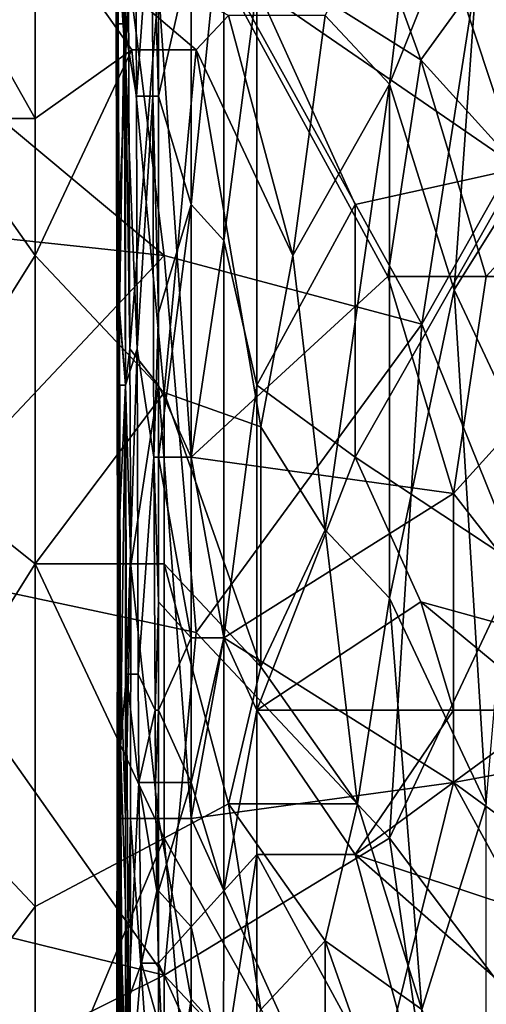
# Model space of a CAD drawing. Extents: x -0.375 to 0.375, y -0.309 to 0.309.
# Tile 145 of 226: x 0.214 to 0.244, y -0.168 to -0.103. Entities that reach past the tile are written whole.
import ezdxf

# ---------------------------------------------------------------- set-up
doc = ezdxf.new("R2010")
doc.units = 0

msp = doc.modelspace()

# ---------------------------------------------------------------- linework, layer by layer
for points in [[(0.21999, -0.110816, 0.424591), (0.219928, -0.096664, 0.43622), (0.219904, -0.080154, 0.409085)], [(0.219974, -0.101381, 0.39358), (0.21999, -0.110816, 0.424591), (0.219904, -0.080154, 0.409085)], [(0.220522, -0.082513, 0.44745), (0.219894, -0.096664, 0.443972), (0.220522, -0.106099, 0.447247)], [(0.220522, -0.106099, 0.447247), (0.220718, -0.101381, 0.447849), (0.220522, -0.082513, 0.44745)], [(0.239795, -0.106099, 0.44983), (0.231229, -0.082513, 0.449787), (0.224805, -0.096664, 0.449773)], [(0.239795, -0.106099, 0.44983), (0.248362, -0.094306, 0.449823), (0.231229, -0.082513, 0.449787)], [(0.223033, -0.118872, 0.444594), (0.193568, -0.09426, 0.444583), (0.218824, -0.08531, 0.444571)], [(0.244079, -0.096497, 0.444724), (0.23987, -0.123347, 0.444674), (0.218824, -0.08531, 0.444571)], [(0.218824, -0.08531, 0.444571), (0.23987, -0.123347, 0.444674), (0.223033, -0.118872, 0.444594)], [(0.220433, -0.10374, 0.366445), (0.220016, -0.094306, 0.370321), (0.220385, -0.08723, 0.366445)], [(0.220385, -0.08723, 0.366445), (0.221142, -0.089589, 0.362569), (0.220433, -0.10374, 0.366445)], [(0.24622, -0.113174, 0.354198), (0.229088, -0.101381, 0.354333), (0.237654, -0.08723, 0.354242)], [(0.24622, -0.113174, 0.354198), (0.237654, -0.08723, 0.354242), (0.248362, -0.099023, 0.354183)], [(0.221226, -0.108457, 0.362569), (0.220433, -0.10374, 0.366445), (0.221142, -0.089589, 0.362569)], [(0.222254, -0.094306, 0.358692), (0.221226, -0.108457, 0.362569), (0.221142, -0.089589, 0.362569)], [(0.237765, -0.107684, 0.561926), (0.23987, -0.089785, 0.560583), (0.233556, -0.10321, 0.563507)], [(0.23987, -0.089785, 0.560583), (0.237765, -0.107684, 0.561926), (0.244051, -0.092022, 0.558802)], [(0.241974, -0.121109, 0.560416), (0.244051, -0.092022, 0.558802), (0.237765, -0.107684, 0.561926)], [(0.241974, -0.121109, 0.560416), (0.246184, -0.114397, 0.55828), (0.244051, -0.092022, 0.558802)], [(0.246184, -0.114397, 0.55828), (0.250393, -0.100972, 0.555886), (0.244051, -0.092022, 0.558802)], [(0.223033, -0.118872, 0.444594), (0.18094, -0.114397, 0.444581), (0.193568, -0.09426, 0.444583)], [(0.219947, -0.094306, 0.374198), (0.219987, -0.10374, 0.38195), (0.219974, -0.101381, 0.39358)], [(0.220043, -0.10374, 0.370321), (0.219947, -0.094306, 0.374198), (0.220016, -0.094306, 0.370321)], [(0.219973, -0.106099, 0.374198), (0.219987, -0.10374, 0.38195), (0.219947, -0.094306, 0.374198)], [(0.220043, -0.10374, 0.370321), (0.219973, -0.106099, 0.374198), (0.219947, -0.094306, 0.374198)], [(0.220433, -0.10374, 0.366445), (0.220043, -0.10374, 0.370321), (0.220016, -0.094306, 0.370321)], [(0.222309, -0.108457, 0.358692), (0.221226, -0.108457, 0.362569), (0.222254, -0.094306, 0.358692)], [(0.222663, -0.096664, 0.35784), (0.222663, -0.108457, 0.357891), (0.222254, -0.094306, 0.358692)], [(0.222254, -0.094306, 0.358692), (0.222663, -0.108457, 0.357891), (0.222309, -0.108457, 0.358692)], [(0.224805, -0.115533, 0.35506), (0.224805, -0.099023, 0.355053), (0.226946, -0.094306, 0.354409)], [(0.226946, -0.094306, 0.354409), (0.226946, -0.117891, 0.354409), (0.224805, -0.115533, 0.35506)], [(0.226946, -0.117891, 0.354409), (0.226946, -0.094306, 0.354409), (0.229088, -0.101381, 0.354333)], [(0.239795, -0.106099, 0.44983), (0.248362, -0.115533, 0.449823), (0.248362, -0.094306, 0.449823)], [(0.214614, -0.109922, 0.569424), (0.214614, -0.096497, 0.569121), (0.2083, -0.098735, 0.570617)], [(0.220928, -0.105447, 0.567682), (0.225137, -0.105447, 0.566461), (0.214614, -0.096497, 0.569121)], [(0.225137, -0.105447, 0.566461), (0.227242, -0.10321, 0.565748), (0.214614, -0.096497, 0.569121)], [(0.214614, -0.109922, 0.569424), (0.220928, -0.105447, 0.567682), (0.214614, -0.096497, 0.569121)], [(0.219984, -0.117891, 0.43622), (0.219894, -0.096664, 0.443972), (0.219928, -0.096664, 0.43622)], [(0.219894, -0.096664, 0.443972), (0.219953, -0.12025, 0.443972), (0.220522, -0.106099, 0.447247)], [(0.219984, -0.117891, 0.43622), (0.219953, -0.12025, 0.443972), (0.219894, -0.096664, 0.443972)], [(0.21999, -0.110816, 0.424591), (0.219984, -0.117891, 0.43622), (0.219928, -0.096664, 0.43622)], [(0.222663, -0.108457, 0.357891), (0.222663, -0.096664, 0.35784), (0.224805, -0.099023, 0.355053)], [(0.224805, -0.132043, 0.449773), (0.224805, -0.096664, 0.449773), (0.222663, -0.101381, 0.4495)], [(0.237654, -0.12025, 0.449816), (0.239795, -0.106099, 0.44983), (0.224805, -0.096664, 0.449773)], [(0.237654, -0.12025, 0.449816), (0.224805, -0.096664, 0.449773), (0.224805, -0.132043, 0.449773)], [(0.23987, -0.123347, 0.444674), (0.244079, -0.096497, 0.444724), (0.246184, -0.112159, 0.44481)], [(0.2083, -0.109922, 0.570844), (0.214614, -0.109922, 0.569424), (0.2083, -0.098735, 0.570617)], [(0.224805, -0.115533, 0.35506), (0.222663, -0.108457, 0.357891), (0.224805, -0.099023, 0.355053)], [(0.219987, -0.10374, 0.38195), (0.22, -0.110816, 0.405209), (0.219974, -0.101381, 0.39358)], [(0.22, -0.110816, 0.405209), (0.21999, -0.110816, 0.424591), (0.219974, -0.101381, 0.39358)], [(0.220807, -0.124967, 0.447849), (0.220718, -0.101381, 0.447849), (0.220522, -0.106099, 0.447247)], [(0.220718, -0.101381, 0.447849), (0.220807, -0.124967, 0.447849), (0.222663, -0.101381, 0.4495)], [(0.222663, -0.101381, 0.4495), (0.220807, -0.124967, 0.447849), (0.222663, -0.127326, 0.449502)], [(0.222663, -0.127326, 0.449502), (0.224805, -0.132043, 0.449773), (0.222663, -0.101381, 0.4495)], [(0.229088, -0.127326, 0.354322), (0.226946, -0.117891, 0.354409), (0.229088, -0.101381, 0.354333)], [(0.235512, -0.115533, 0.354235), (0.229088, -0.101381, 0.354333), (0.24622, -0.113174, 0.354198)], [(0.229088, -0.127326, 0.354322), (0.229088, -0.101381, 0.354333), (0.235512, -0.115533, 0.354235)], [(0.231451, -0.118872, 0.564672), (0.227242, -0.10321, 0.565748), (0.225137, -0.105447, 0.566461)], [(0.231451, -0.118872, 0.564672), (0.233556, -0.10321, 0.563507), (0.227242, -0.10321, 0.565748)], [(0.231451, -0.118872, 0.564672), (0.237765, -0.107684, 0.561926), (0.233556, -0.10321, 0.563507)], [(0.220118, -0.122609, 0.370321), (0.219973, -0.106099, 0.374198), (0.220043, -0.10374, 0.370321)], [(0.220016, -0.117891, 0.374198), (0.219987, -0.10374, 0.38195), (0.219973, -0.106099, 0.374198)], [(0.219987, -0.10374, 0.38195), (0.220058, -0.124967, 0.389703), (0.22, -0.110816, 0.405209)], [(0.220016, -0.117891, 0.374198), (0.220058, -0.124967, 0.389703), (0.219987, -0.10374, 0.38195)], [(0.220433, -0.10374, 0.366445), (0.220118, -0.122609, 0.370321), (0.220043, -0.10374, 0.370321)], [(0.220512, -0.127326, 0.366445), (0.220118, -0.122609, 0.370321), (0.220433, -0.10374, 0.366445)], [(0.221226, -0.108457, 0.362569), (0.221268, -0.124967, 0.362569), (0.220433, -0.10374, 0.366445)], [(0.220433, -0.10374, 0.366445), (0.221268, -0.124967, 0.362569), (0.220512, -0.127326, 0.366445)], [(0.214614, -0.118872, 0.569605), (0.220928, -0.105447, 0.567682), (0.214614, -0.109922, 0.569424)], [(0.214614, -0.118872, 0.569605), (0.223033, -0.127822, 0.567553), (0.220928, -0.105447, 0.567682)], [(0.223033, -0.127822, 0.567553), (0.225137, -0.105447, 0.566461), (0.220928, -0.105447, 0.567682)], [(0.229347, -0.130059, 0.565637), (0.225137, -0.105447, 0.566461), (0.223033, -0.127822, 0.567553)], [(0.229347, -0.130059, 0.565637), (0.231451, -0.118872, 0.564672), (0.225137, -0.105447, 0.566461)], [(0.220522, -0.106099, 0.447247), (0.219953, -0.12025, 0.443972), (0.220522, -0.127326, 0.447002)], [(0.220118, -0.122609, 0.370321), (0.220016, -0.117891, 0.374198), (0.219973, -0.106099, 0.374198)], [(0.220522, -0.127326, 0.447002), (0.220807, -0.124967, 0.447849), (0.220522, -0.106099, 0.447247)], [(0.244079, -0.12025, 0.449823), (0.239795, -0.106099, 0.44983), (0.237654, -0.12025, 0.449816)], [(0.244079, -0.12025, 0.449823), (0.248362, -0.115533, 0.449823), (0.239795, -0.106099, 0.44983)], [(0.233556, -0.136771, 0.564241), (0.237765, -0.107684, 0.561926), (0.231451, -0.118872, 0.564672)], [(0.237765, -0.141246, 0.562614), (0.237765, -0.107684, 0.561926), (0.233556, -0.136771, 0.564241)], [(0.237765, -0.141246, 0.562614), (0.241974, -0.121109, 0.560416), (0.237765, -0.107684, 0.561926)], [(0.222309, -0.108457, 0.358692), (0.221268, -0.124967, 0.362569), (0.221226, -0.108457, 0.362569)], [(0.222356, -0.132043, 0.358692), (0.221268, -0.124967, 0.362569), (0.222309, -0.108457, 0.358692)], [(0.222663, -0.108457, 0.357891), (0.222663, -0.122609, 0.357969), (0.222309, -0.108457, 0.358692)], [(0.222309, -0.108457, 0.358692), (0.222663, -0.122609, 0.357969), (0.222356, -0.132043, 0.358692)], [(0.222663, -0.122609, 0.357969), (0.222663, -0.108457, 0.357891), (0.224805, -0.115533, 0.35506)], [(0.214614, -0.118872, 0.569605), (0.2083, -0.109922, 0.570844), (0.206196, -0.132296, 0.571621)], [(0.214614, -0.109922, 0.569424), (0.2083, -0.109922, 0.570844), (0.214614, -0.118872, 0.569605)], [(0.220038, -0.127326, 0.424591), (0.219984, -0.117891, 0.43622), (0.21999, -0.110816, 0.424591)], [(0.22, -0.110816, 0.405209), (0.220038, -0.127326, 0.424591), (0.21999, -0.110816, 0.424591)], [(0.220058, -0.124967, 0.389703), (0.220038, -0.127326, 0.424591), (0.22, -0.110816, 0.405209)], [(0.246184, -0.139009, 0.444816), (0.23987, -0.123347, 0.444674), (0.246184, -0.112159, 0.44481)], [(0.235512, -0.132043, 0.354268), (0.235512, -0.115533, 0.354235), (0.24622, -0.113174, 0.354198)], [(0.256928, -0.146194, 0.354177), (0.235512, -0.132043, 0.354268), (0.24622, -0.113174, 0.354198)], [(0.18094, -0.114397, 0.444581), (0.223033, -0.118872, 0.444594), (0.204091, -0.139009, 0.444579)], [(0.241974, -0.121109, 0.560416), (0.246184, -0.130059, 0.558575), (0.246184, -0.114397, 0.55828)], [(0.222663, -0.132043, 0.357978), (0.222663, -0.122609, 0.357969), (0.224805, -0.115533, 0.35506)], [(0.224805, -0.132043, 0.355038), (0.222663, -0.132043, 0.357978), (0.224805, -0.115533, 0.35506)], [(0.224805, -0.132043, 0.355038), (0.224805, -0.115533, 0.35506), (0.226946, -0.117891, 0.354409)], [(0.235512, -0.132043, 0.354268), (0.229088, -0.127326, 0.354322), (0.235512, -0.115533, 0.354235)], [(0.244079, -0.12025, 0.449823), (0.254786, -0.12025, 0.449885), (0.248362, -0.115533, 0.449823)], [(0.219974, -0.127326, 0.443972), (0.219953, -0.12025, 0.443972), (0.219984, -0.117891, 0.43622)], [(0.220038, -0.127326, 0.424591), (0.219974, -0.127326, 0.443972), (0.219984, -0.117891, 0.43622)], [(0.220084, -0.139119, 0.374198), (0.220058, -0.124967, 0.389703), (0.220016, -0.117891, 0.374198)], [(0.220118, -0.122609, 0.370321), (0.220084, -0.139119, 0.374198), (0.220016, -0.117891, 0.374198)], [(0.226946, -0.117891, 0.354409), (0.226946, -0.143836, 0.354409), (0.224805, -0.132043, 0.355038)], [(0.226946, -0.143836, 0.354409), (0.226946, -0.117891, 0.354409), (0.229088, -0.127326, 0.354322)], [(0.204091, -0.139009, 0.444579), (0.223033, -0.118872, 0.444594), (0.225137, -0.143484, 0.444598)], [(0.214614, -0.139009, 0.569895), (0.214614, -0.118872, 0.569605), (0.206196, -0.132296, 0.571621)], [(0.214614, -0.139009, 0.569895), (0.223033, -0.127822, 0.567553), (0.214614, -0.118872, 0.569605)], [(0.225137, -0.143484, 0.444598), (0.223033, -0.118872, 0.444594), (0.23987, -0.123347, 0.444674)], [(0.229347, -0.130059, 0.565637), (0.233556, -0.136771, 0.564241), (0.231451, -0.118872, 0.564672)], [(0.219953, -0.12025, 0.443972), (0.219974, -0.127326, 0.443972), (0.220522, -0.127326, 0.447002)], [(0.224805, -0.132043, 0.449773), (0.241937, -0.134401, 0.449823), (0.237654, -0.12025, 0.449816)], [(0.241937, -0.134401, 0.449823), (0.244079, -0.12025, 0.449823), (0.237654, -0.12025, 0.449816)], [(0.241937, -0.134401, 0.449823), (0.254786, -0.12025, 0.449885), (0.244079, -0.12025, 0.449823)], [(0.254786, -0.150911, 0.449899), (0.254786, -0.12025, 0.449885), (0.241937, -0.134401, 0.449823)], [(0.244079, -0.154671, 0.560032), (0.241974, -0.121109, 0.560416), (0.237765, -0.141246, 0.562614)], [(0.244079, -0.154671, 0.560032), (0.246184, -0.130059, 0.558575), (0.241974, -0.121109, 0.560416)], [(0.220199, -0.150911, 0.370321), (0.220084, -0.139119, 0.374198), (0.220118, -0.122609, 0.370321)], [(0.220118, -0.122609, 0.370321), (0.220512, -0.127326, 0.366445), (0.220199, -0.150911, 0.370321)], [(0.222663, -0.122609, 0.357969), (0.222663, -0.132043, 0.357978), (0.222356, -0.132043, 0.358692)], [(0.225137, -0.143484, 0.444598), (0.23987, -0.123347, 0.444674), (0.237765, -0.156908, 0.444652)], [(0.237765, -0.156908, 0.444652), (0.23987, -0.123347, 0.444674), (0.246184, -0.139009, 0.444816)], [(0.220058, -0.124967, 0.389703), (0.220058, -0.141477, 0.420714), (0.220038, -0.127326, 0.424591)], [(0.220058, -0.124967, 0.389703), (0.220071, -0.143836, 0.409085), (0.220058, -0.141477, 0.420714)], [(0.220113, -0.143836, 0.38195), (0.220071, -0.143836, 0.409085), (0.220058, -0.124967, 0.389703)], [(0.220084, -0.139119, 0.374198), (0.220113, -0.143836, 0.38195), (0.220058, -0.124967, 0.389703)], [(0.221268, -0.124967, 0.362569), (0.220572, -0.146194, 0.366445), (0.220512, -0.127326, 0.366445)], [(0.220865, -0.139119, 0.447849), (0.220807, -0.124967, 0.447849), (0.220522, -0.127326, 0.447002)], [(0.221343, -0.146194, 0.362569), (0.220572, -0.146194, 0.366445), (0.221268, -0.124967, 0.362569)], [(0.220807, -0.124967, 0.447849), (0.220865, -0.139119, 0.447849), (0.222663, -0.127326, 0.449502)], [(0.222356, -0.132043, 0.358692), (0.221343, -0.146194, 0.362569), (0.221268, -0.124967, 0.362569)], [(0.223033, -0.127822, 0.567553), (0.214614, -0.139009, 0.569895), (0.223033, -0.139009, 0.567725)], [(0.220038, -0.127326, 0.424591), (0.21999, -0.139119, 0.443972), (0.219974, -0.127326, 0.443972)], [(0.219974, -0.127326, 0.443972), (0.21999, -0.139119, 0.443972), (0.220522, -0.127326, 0.447002)], [(0.220058, -0.141477, 0.420714), (0.21999, -0.139119, 0.443972), (0.220038, -0.127326, 0.424591)], [(0.220522, -0.127326, 0.447002), (0.21999, -0.139119, 0.443972), (0.220522, -0.155629, 0.446967)], [(0.220512, -0.127326, 0.366445), (0.220572, -0.146194, 0.366445), (0.220199, -0.150911, 0.370321)], [(0.220522, -0.155629, 0.446967), (0.220865, -0.139119, 0.447849), (0.220522, -0.127326, 0.447002)], [(0.222663, -0.127326, 0.449502), (0.220865, -0.139119, 0.447849), (0.222663, -0.155629, 0.449502)], [(0.224805, -0.155629, 0.449787), (0.224805, -0.132043, 0.449773), (0.222663, -0.127326, 0.449502)], [(0.222663, -0.155629, 0.449502), (0.224805, -0.155629, 0.449787), (0.222663, -0.127326, 0.449502)], [(0.229347, -0.145721, 0.565895), (0.229347, -0.130059, 0.565637), (0.223033, -0.127822, 0.567553)], [(0.223033, -0.139009, 0.567725), (0.229347, -0.145721, 0.565895), (0.223033, -0.127822, 0.567553)], [(0.229088, -0.148553, 0.354351), (0.226946, -0.143836, 0.354409), (0.229088, -0.127326, 0.354322)], [(0.229088, -0.148553, 0.354351), (0.229088, -0.127326, 0.354322), (0.235512, -0.132043, 0.354268)], [(0.229347, -0.130059, 0.565637), (0.229347, -0.145721, 0.565895), (0.233556, -0.136771, 0.564241)], [(0.206196, -0.152434, 0.571684), (0.214614, -0.139009, 0.569895), (0.206196, -0.132296, 0.571621)], [(0.222461, -0.148553, 0.358692), (0.221343, -0.146194, 0.362569), (0.222356, -0.132043, 0.358692)], [(0.222663, -0.132043, 0.357978), (0.222663, -0.141477, 0.35812), (0.222356, -0.132043, 0.358692)], [(0.222356, -0.132043, 0.358692), (0.222663, -0.141477, 0.35812), (0.222461, -0.148553, 0.358692)], [(0.224805, -0.143836, 0.355101), (0.222663, -0.132043, 0.357978), (0.224805, -0.132043, 0.355038)], [(0.222663, -0.141477, 0.35812), (0.222663, -0.132043, 0.357978), (0.224805, -0.143836, 0.355101)], [(0.226946, -0.143836, 0.449802), (0.241937, -0.134401, 0.449823), (0.224805, -0.132043, 0.449773)], [(0.226946, -0.143836, 0.354409), (0.224805, -0.143836, 0.355101), (0.224805, -0.132043, 0.355038)], [(0.226946, -0.143836, 0.449802), (0.224805, -0.132043, 0.449773), (0.224805, -0.155629, 0.449787)], [(0.229088, -0.148553, 0.354351), (0.235512, -0.132043, 0.354268), (0.239795, -0.141477, 0.354281)], [(0.256928, -0.146194, 0.354177), (0.239795, -0.141477, 0.354281), (0.235512, -0.132043, 0.354268)], [(0.241937, -0.15327, 0.449845), (0.241937, -0.134401, 0.449823), (0.226946, -0.143836, 0.449802)], [(0.254786, -0.150911, 0.449899), (0.241937, -0.134401, 0.449823), (0.241937, -0.15327, 0.449845)], [(0.235661, -0.154671, 0.563682), (0.233556, -0.136771, 0.564241), (0.229347, -0.145721, 0.565895)], [(0.235661, -0.154671, 0.563682), (0.237765, -0.141246, 0.562614), (0.233556, -0.136771, 0.564241)], [(0.223033, -0.165858, 0.444598), (0.195673, -0.159146, 0.444595), (0.204091, -0.139009, 0.444579)], [(0.223033, -0.165858, 0.444598), (0.204091, -0.139009, 0.444579), (0.225137, -0.143484, 0.444598)], [(0.206196, -0.152434, 0.571684), (0.214614, -0.161383, 0.569901), (0.214614, -0.139009, 0.569895)], [(0.223033, -0.156908, 0.567858), (0.223033, -0.139009, 0.567725), (0.214614, -0.139009, 0.569895)], [(0.214614, -0.161383, 0.569901), (0.223033, -0.156908, 0.567858), (0.214614, -0.139009, 0.569895)], [(0.21999, -0.139119, 0.443972), (0.219979, -0.155629, 0.443972), (0.220522, -0.155629, 0.446967)], [(0.220058, -0.141477, 0.420714), (0.219979, -0.155629, 0.443972), (0.21999, -0.139119, 0.443972)], [(0.220084, -0.139119, 0.374198), (0.220138, -0.162704, 0.374198), (0.220113, -0.143836, 0.38195)], [(0.220199, -0.150911, 0.370321), (0.220138, -0.162704, 0.374198), (0.220084, -0.139119, 0.374198)], [(0.220842, -0.155629, 0.447849), (0.220865, -0.139119, 0.447849), (0.220522, -0.155629, 0.446967)], [(0.220865, -0.139119, 0.447849), (0.220842, -0.155629, 0.447849), (0.222663, -0.155629, 0.449502)], [(0.227242, -0.154671, 0.566654), (0.229347, -0.145721, 0.565895), (0.223033, -0.139009, 0.567725)], [(0.223033, -0.156908, 0.567858), (0.227242, -0.154671, 0.566654), (0.223033, -0.139009, 0.567725)], [(0.246184, -0.168096, 0.444794), (0.237765, -0.156908, 0.444652), (0.246184, -0.139009, 0.444816)], [(0.237765, -0.141246, 0.562614), (0.235661, -0.154671, 0.563682), (0.23987, -0.168096, 0.562037)], [(0.23987, -0.168096, 0.562037), (0.244079, -0.154671, 0.560032), (0.237765, -0.141246, 0.562614)], [(0.220047, -0.155629, 0.424591), (0.219979, -0.155629, 0.443972), (0.220058, -0.141477, 0.420714)], [(0.220047, -0.155629, 0.424591), (0.220058, -0.141477, 0.420714), (0.220071, -0.143836, 0.409085)], [(0.222663, -0.141477, 0.35812), (0.222663, -0.148553, 0.358223), (0.222461, -0.148553, 0.358692)], [(0.222663, -0.148553, 0.358223), (0.222663, -0.141477, 0.35812), (0.224805, -0.143836, 0.355101)], [(0.229088, -0.148553, 0.354351), (0.239795, -0.141477, 0.354281), (0.241937, -0.148553, 0.354309)], [(0.239795, -0.141477, 0.354281), (0.256928, -0.146194, 0.354177), (0.248362, -0.148553, 0.354265)], [(0.241937, -0.148553, 0.354309), (0.239795, -0.141477, 0.354281), (0.248362, -0.148553, 0.354265)], [(0.22009, -0.157987, 0.397456), (0.220047, -0.155629, 0.424591), (0.220071, -0.143836, 0.409085)], [(0.220113, -0.143836, 0.38195), (0.22009, -0.157987, 0.397456), (0.220071, -0.143836, 0.409085)], [(0.220113, -0.143836, 0.38195), (0.220138, -0.165063, 0.38195), (0.22009, -0.157987, 0.397456)], [(0.220138, -0.162704, 0.374198), (0.220138, -0.165063, 0.38195), (0.220113, -0.143836, 0.38195)], [(0.224805, -0.15327, 0.355171), (0.222663, -0.148553, 0.358223), (0.224805, -0.143836, 0.355101)], [(0.225137, -0.143484, 0.444598), (0.237765, -0.156908, 0.444652), (0.223033, -0.165858, 0.444598)], [(0.224805, -0.143836, 0.355101), (0.226946, -0.143836, 0.354409), (0.224805, -0.15327, 0.355171)], [(0.226946, -0.143836, 0.354409), (0.226946, -0.160346, 0.354496), (0.224805, -0.15327, 0.355171)], [(0.224805, -0.155629, 0.449787), (0.241937, -0.15327, 0.449845), (0.226946, -0.143836, 0.449802)], [(0.226946, -0.160346, 0.354496), (0.226946, -0.143836, 0.354409), (0.229088, -0.148553, 0.354351)], [(0.227242, -0.154671, 0.566654), (0.235661, -0.154671, 0.563682), (0.229347, -0.145721, 0.565895)], [(0.220199, -0.150911, 0.370321), (0.220572, -0.146194, 0.366445), (0.220715, -0.167421, 0.366445)], [(0.221392, -0.15327, 0.362569), (0.220572, -0.146194, 0.366445), (0.221343, -0.146194, 0.362569)], [(0.221392, -0.15327, 0.362569), (0.220715, -0.167421, 0.366445), (0.220572, -0.146194, 0.366445)], [(0.222461, -0.148553, 0.358692), (0.221392, -0.15327, 0.362569), (0.221343, -0.146194, 0.362569)], [(0.222483, -0.15327, 0.358692), (0.221392, -0.15327, 0.362569), (0.222461, -0.148553, 0.358692)], [(0.222461, -0.148553, 0.358692), (0.222663, -0.148553, 0.358223), (0.222483, -0.15327, 0.358692)], [(0.222663, -0.148553, 0.358223), (0.222663, -0.15327, 0.358276), (0.222483, -0.15327, 0.358692)], [(0.222663, -0.15327, 0.358276), (0.222663, -0.148553, 0.358223), (0.224805, -0.15327, 0.355171)], [(0.229088, -0.157987, 0.354419), (0.226946, -0.160346, 0.354496), (0.229088, -0.148553, 0.354351)], [(0.235512, -0.157987, 0.354449), (0.229088, -0.148553, 0.354351), (0.241937, -0.148553, 0.354309)], [(0.229088, -0.157987, 0.354419), (0.229088, -0.148553, 0.354351), (0.235512, -0.157987, 0.354449)], [(0.235512, -0.157987, 0.354449), (0.241937, -0.148553, 0.354309), (0.248362, -0.148553, 0.354265)], [(0.235512, -0.157987, 0.354449), (0.248362, -0.148553, 0.354265), (0.256928, -0.165063, 0.354412)], [(0.220315, -0.174497, 0.370321), (0.220138, -0.162704, 0.374198), (0.220199, -0.150911, 0.370321)], [(0.220199, -0.150911, 0.370321), (0.220715, -0.167421, 0.366445), (0.220315, -0.174497, 0.370321)], [(0.248362, -0.157987, 0.44983), (0.254786, -0.150911, 0.449899), (0.241937, -0.15327, 0.449845)], [(0.206196, -0.172571, 0.571349), (0.214614, -0.161383, 0.569901), (0.206196, -0.152434, 0.571684)], [(0.221572, -0.165063, 0.362569), (0.220715, -0.167421, 0.366445), (0.221392, -0.15327, 0.362569)], [(0.22256, -0.160346, 0.358692), (0.221392, -0.15327, 0.362569), (0.222483, -0.15327, 0.358692)], [(0.22256, -0.160346, 0.358692), (0.221572, -0.165063, 0.362569), (0.221392, -0.15327, 0.362569)], [(0.222483, -0.15327, 0.358692), (0.222663, -0.15327, 0.358276), (0.22256, -0.160346, 0.358692)], [(0.222663, -0.15327, 0.358276), (0.222663, -0.160346, 0.358453), (0.22256, -0.160346, 0.358692)], [(0.222663, -0.160346, 0.358453), (0.222663, -0.15327, 0.358276), (0.224805, -0.15327, 0.355171)], [(0.224805, -0.162704, 0.355325), (0.222663, -0.160346, 0.358453), (0.224805, -0.15327, 0.355171)], [(0.224805, -0.15327, 0.355171), (0.226946, -0.160346, 0.354496), (0.224805, -0.162704, 0.355325)], [(0.235512, -0.179214, 0.449809), (0.241937, -0.15327, 0.449845), (0.224805, -0.155629, 0.449787)], [(0.235512, -0.179214, 0.449809), (0.254786, -0.176856, 0.4499), (0.241937, -0.15327, 0.449845)], [(0.254786, -0.176856, 0.4499), (0.248362, -0.157987, 0.44983), (0.241937, -0.15327, 0.449845)], [(0.229347, -0.168096, 0.565954), (0.227242, -0.154671, 0.566654), (0.223033, -0.156908, 0.567858)], [(0.233556, -0.163621, 0.564537), (0.235661, -0.154671, 0.563682), (0.227242, -0.154671, 0.566654)], [(0.229347, -0.168096, 0.565954), (0.233556, -0.163621, 0.564537), (0.227242, -0.154671, 0.566654)], [(0.233556, -0.163621, 0.564537), (0.23987, -0.168096, 0.562037), (0.235661, -0.154671, 0.563682)], [(0.23987, -0.168096, 0.562037), (0.244079, -0.179283, 0.5602), (0.244079, -0.154671, 0.560032)], [(0.220047, -0.155629, 0.424591), (0.219957, -0.165063, 0.443972), (0.219979, -0.155629, 0.443972)], [(0.220024, -0.165063, 0.424591), (0.219957, -0.165063, 0.443972), (0.220047, -0.155629, 0.424591)], [(0.219979, -0.155629, 0.443972), (0.219957, -0.165063, 0.443972), (0.220522, -0.172139, 0.447057)], [(0.220522, -0.155629, 0.446967), (0.219979, -0.155629, 0.443972), (0.220522, -0.172139, 0.447057)], [(0.22009, -0.157987, 0.397456), (0.220024, -0.165063, 0.424591), (0.220047, -0.155629, 0.424591)], [(0.220522, -0.172139, 0.447057), (0.220842, -0.155629, 0.447849), (0.220522, -0.155629, 0.446967)], [(0.220821, -0.172139, 0.447849), (0.220842, -0.155629, 0.447849), (0.220522, -0.172139, 0.447057)], [(0.220842, -0.155629, 0.447849), (0.220821, -0.172139, 0.447849), (0.222663, -0.181573, 0.449539)], [(0.222663, -0.155629, 0.449502), (0.220842, -0.155629, 0.447849), (0.222663, -0.181573, 0.449539)], [(0.224805, -0.167421, 0.449802), (0.224805, -0.155629, 0.449787), (0.222663, -0.155629, 0.449502)], [(0.222663, -0.181573, 0.449539), (0.224805, -0.167421, 0.449802), (0.222663, -0.155629, 0.449502)], [(0.235512, -0.179214, 0.449809), (0.224805, -0.155629, 0.449787), (0.224805, -0.167421, 0.449802)], [(0.214614, -0.177046, 0.569571), (0.223033, -0.156908, 0.567858), (0.214614, -0.161383, 0.569901)], [(0.225137, -0.181521, 0.566913), (0.223033, -0.156908, 0.567858), (0.214614, -0.177046, 0.569571)], [(0.241974, -0.185995, 0.444685), (0.223033, -0.165858, 0.444598), (0.237765, -0.156908, 0.444652)], [(0.225137, -0.181521, 0.566913), (0.229347, -0.168096, 0.565954), (0.223033, -0.156908, 0.567858)], [(0.241974, -0.185995, 0.444685), (0.237765, -0.156908, 0.444652), (0.246184, -0.168096, 0.444794)], [(0.220036, -0.172139, 0.412961), (0.220024, -0.165063, 0.424591), (0.22009, -0.157987, 0.397456)], [(0.220138, -0.165063, 0.38195), (0.220036, -0.172139, 0.412961), (0.22009, -0.157987, 0.397456)], [(0.226918, -0.172139, 0.354816), (0.226946, -0.160346, 0.354496), (0.229088, -0.157987, 0.354419)], [(0.229088, -0.176856, 0.354799), (0.226918, -0.172139, 0.354816), (0.229088, -0.157987, 0.354419)], [(0.241937, -0.181573, 0.354821), (0.229088, -0.157987, 0.354419), (0.235512, -0.157987, 0.354449)], [(0.229088, -0.176856, 0.354799), (0.229088, -0.157987, 0.354419), (0.241937, -0.181573, 0.354821)], [(0.256928, -0.176856, 0.354692), (0.235512, -0.157987, 0.354449), (0.256928, -0.165063, 0.354412)], [(0.241937, -0.181573, 0.354821), (0.235512, -0.157987, 0.354449), (0.256928, -0.176856, 0.354692)], [(0.195673, -0.159146, 0.444595), (0.223033, -0.165858, 0.444598), (0.191464, -0.181521, 0.444597)], [(0.222663, -0.165063, 0.358711), (0.221572, -0.165063, 0.362569), (0.22256, -0.160346, 0.358692)], [(0.22256, -0.160346, 0.358692), (0.222663, -0.160346, 0.358453), (0.222663, -0.165063, 0.358711)], [(0.222663, -0.165063, 0.358711), (0.222663, -0.160346, 0.358453), (0.224805, -0.162704, 0.355325)], [(0.224805, -0.162704, 0.355325), (0.226946, -0.160346, 0.354496), (0.226918, -0.172139, 0.354816)], [(0.206196, -0.172571, 0.571349), (0.214614, -0.177046, 0.569571), (0.214614, -0.161383, 0.569901)], [(0.220138, -0.162704, 0.374198), (0.220188, -0.179214, 0.374198), (0.220138, -0.165063, 0.38195)], [(0.220315, -0.174497, 0.370321), (0.220188, -0.179214, 0.374198), (0.220138, -0.162704, 0.374198)], [(0.224805, -0.162704, 0.355325), (0.224805, -0.16978, 0.355676), (0.222663, -0.165063, 0.358711)], [(0.226918, -0.172139, 0.354816), (0.224805, -0.16978, 0.355676), (0.224805, -0.162704, 0.355325)], [(0.229347, -0.168096, 0.565954), (0.233556, -0.174808, 0.564469), (0.233556, -0.163621, 0.564537)], [(0.233556, -0.163621, 0.564537), (0.23987, -0.181521, 0.561972), (0.23987, -0.168096, 0.562037)], [(0.23987, -0.181521, 0.561972), (0.233556, -0.163621, 0.564537), (0.233556, -0.174808, 0.564469)], [(0.220024, -0.165063, 0.424591), (0.219943, -0.172139, 0.443972), (0.219957, -0.165063, 0.443972)], [(0.219957, -0.165063, 0.443972), (0.219943, -0.172139, 0.443972), (0.220522, -0.172139, 0.447057)], [(0.220036, -0.172139, 0.412961), (0.219943, -0.172139, 0.443972), (0.220024, -0.165063, 0.424591)], [(0.220138, -0.165063, 0.38195), (0.220042, -0.188649, 0.405209), (0.220036, -0.172139, 0.412961)], [(0.220164, -0.181573, 0.38195), (0.220042, -0.188649, 0.405209), (0.220138, -0.165063, 0.38195)], [(0.220164, -0.181573, 0.38195), (0.220138, -0.165063, 0.38195), (0.220188, -0.179214, 0.374198)], [(0.221572, -0.165063, 0.362569), (0.220781, -0.174497, 0.366445), (0.220715, -0.167421, 0.366445)], [(0.222891, -0.16978, 0.358692), (0.220781, -0.174497, 0.366445), (0.221572, -0.165063, 0.362569)], [(0.222891, -0.16978, 0.358692), (0.221572, -0.165063, 0.362569), (0.222663, -0.165063, 0.358711)], [(0.222663, -0.165063, 0.358711), (0.224805, -0.16978, 0.355676), (0.222891, -0.16978, 0.358692)], [(0.223033, -0.165858, 0.444598), (0.223033, -0.203895, 0.444606), (0.191464, -0.181521, 0.444597)], [(0.223033, -0.203895, 0.444606), (0.223033, -0.165858, 0.444598), (0.241974, -0.185995, 0.444685)], [(0.220781, -0.174497, 0.366445), (0.220315, -0.174497, 0.370321), (0.220715, -0.167421, 0.366445)], [(0.224805, -0.174497, 0.449794), (0.224805, -0.167421, 0.449802), (0.222663, -0.181573, 0.449539)], [(0.224805, -0.174497, 0.449794), (0.235512, -0.179214, 0.449809), (0.224805, -0.167421, 0.449802)]]:
    msp.add_3dface(points)

doc.saveas('drawing.dxf')
